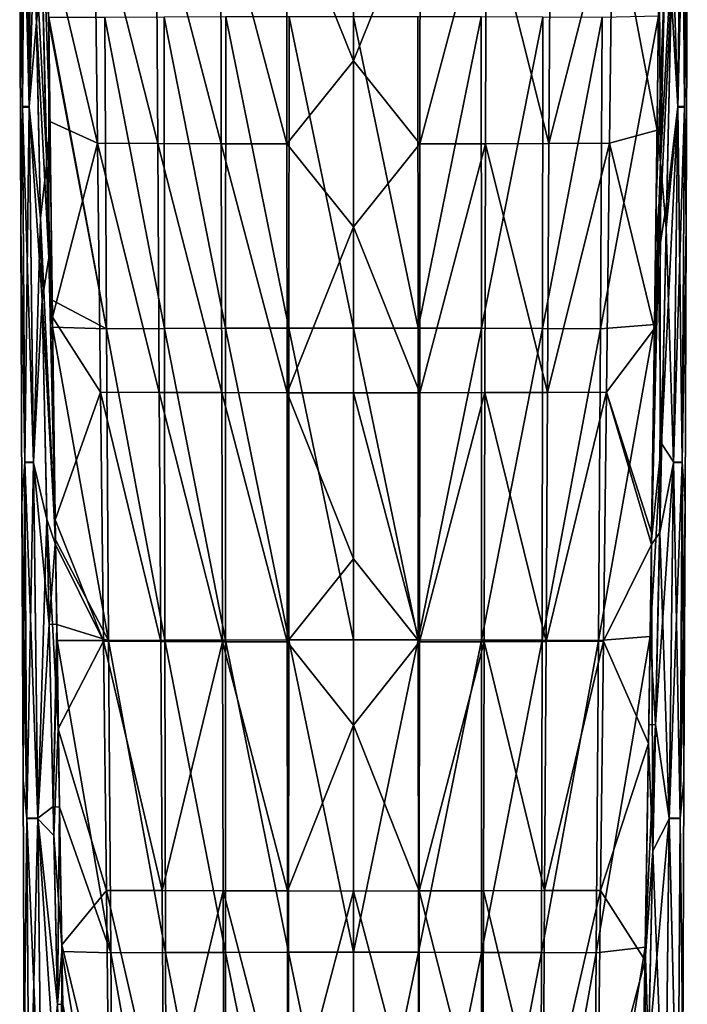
# Model space of a CAD drawing. Header units: millimetres. Extents: x -198 to 325, y 0 to 239.
# Tile 29 of 256: x -164 to -136, y 50 to 90. Entities that reach past the tile are written whole.
import ezdxf

# ---------------------------------------------------------------- set-up
doc = ezdxf.new("R2010")
doc.units = ezdxf.units.MM
doc.header["$LTSCALE"] = 65.185185
for name, color, linetype in [('2095', 7, 'CONTINUOUS'), ('2096', 7, 'CONTINUOUS'), ('2097', 7, 'CONTINUOUS'), ('2098', 7, 'CONTINUOUS'), ('2099', 7, 'CONTINUOUS'), ('2100', 7, 'CONTINUOUS'), ('2101', 7, 'CONTINUOUS'), ('2139', 7, 'CONTINUOUS'), ('2151', 7, 'CONTINUOUS'), ('2152', 7, 'CONTINUOUS'), ('2153', 7, 'CONTINUOUS')]:
    doc.layers.add(name, color=color, linetype=linetype)

msp = doc.modelspace()

# ---------------------------------------------------------------- linework, layer by layer
at = {"layer": '2095', "linetype": 'CONTINUOUS'}
for points in [[(-160.736, 95.487, -11.137), (-160.612, 85.185, -11.183), (-162.672, 93.936, -10.251), (-160.736, 95.487, -11.137)], [(-160.612, 85.185, -11.183), (-160.736, 95.487, -11.137), (-158.107, 85.18, -12.288), (-160.612, 85.185, -11.183)], [(-158.107, 85.18, -12.288), (-160.736, 95.487, -11.137), (-158.169, 95.483, -12.055), (-158.107, 85.18, -12.288)], [(-158.107, 85.18, -12.288), (-158.169, 95.483, -12.055), (-155.477, 85.17, -13.12), (-158.107, 85.18, -12.288)], [(-155.477, 85.17, -13.12), (-158.169, 95.483, -12.055), (-155.503, 95.473, -12.748), (-155.477, 85.17, -13.12)], [(-155.477, 85.17, -13.12), (-155.503, 95.473, -12.748), (-152.759, 85.164, -13.642), (-155.477, 85.17, -13.12)], [(-152.759, 85.164, -13.642), (-155.503, 95.473, -12.748), (-152.767, 95.468, -13.183), (-152.759, 85.164, -13.642)], [(-150, 88.601, -13.674), (-152.767, 95.468, -13.183), (-150, 95.471, -13.333), (-150, 88.601, -13.674)], [(-152.759, 85.164, -13.642), (-152.767, 95.468, -13.183), (-150, 88.601, -13.674), (-152.759, 85.164, -13.642)], [(-162.672, 93.936, -10.251), (-160.612, 85.185, -11.183), (-162.579, 86.082, -10.115), (-162.672, 93.936, -10.251)], [(-150, 81.727, -13.956), (-152.759, 85.164, -13.642), (-150, 88.601, -13.674), (-150, 81.727, -13.956)], [(-162.579, 86.082, -10.115), (-160.612, 85.185, -11.183), (-162.474, 77.981, -9.936), (-162.579, 86.082, -10.115)], [(-160.612, 85.185, -11.183), (-160.488, 74.876, -11.153), (-162.474, 77.981, -9.936), (-160.612, 85.185, -11.183)], [(-160.488, 74.876, -11.153), (-160.612, 85.185, -11.183), (-158.045, 74.87, -12.42), (-160.488, 74.876, -11.153)], [(-158.045, 74.87, -12.42), (-160.612, 85.185, -11.183), (-158.107, 85.18, -12.288), (-158.045, 74.87, -12.42)], [(-158.045, 74.87, -12.42), (-158.107, 85.18, -12.288), (-155.451, 74.86, -13.375), (-158.045, 74.87, -12.42)], [(-155.451, 74.86, -13.375), (-158.107, 85.18, -12.288), (-155.477, 85.17, -13.12), (-155.451, 74.86, -13.375)], [(-155.451, 74.86, -13.375), (-155.477, 85.17, -13.12), (-152.751, 74.855, -13.972), (-155.451, 74.86, -13.375)], [(-152.751, 74.855, -13.972), (-155.477, 85.17, -13.12), (-152.759, 85.164, -13.642), (-152.751, 74.855, -13.972)], [(-152.751, 74.855, -13.972), (-152.759, 85.164, -13.642), (-150, 81.727, -13.956), (-152.751, 74.855, -13.972)], [(-150, 74.85, -14.179), (-152.751, 74.855, -13.972), (-150, 81.727, -13.956), (-150, 74.85, -14.179)], [(-162.474, 77.981, -9.936), (-160.488, 74.876, -11.153), (-162.358, 69.598, -9.711), (-162.474, 77.981, -9.936)], [(-160.488, 74.876, -11.153), (-160.364, 64.561, -11.046), (-162.358, 69.598, -9.711), (-160.488, 74.876, -11.153)], [(-160.364, 64.561, -11.046), (-160.488, 74.876, -11.153), (-157.983, 64.555, -12.454), (-160.364, 64.561, -11.046)], [(-157.983, 64.555, -12.454), (-160.488, 74.876, -11.153), (-158.045, 74.87, -12.42), (-157.983, 64.555, -12.454)], [(-157.983, 64.555, -12.454), (-158.045, 74.87, -12.42), (-155.425, 64.546, -13.513), (-157.983, 64.555, -12.454)], [(-155.425, 64.546, -13.513), (-158.045, 74.87, -12.42), (-155.451, 74.86, -13.375), (-155.425, 64.546, -13.513)], [(-155.425, 64.546, -13.513), (-155.451, 74.86, -13.375), (-152.742, 64.541, -14.174), (-155.425, 64.546, -13.513)], [(-152.742, 64.541, -14.174), (-155.451, 74.86, -13.375), (-152.751, 74.855, -13.972), (-152.742, 64.541, -14.174)], [(-152.742, 64.541, -14.174), (-152.751, 74.855, -13.972), (-150, 67.972, -14.342), (-152.742, 64.541, -14.174)], [(-150, 67.972, -14.342), (-152.751, 74.855, -13.972), (-150, 74.85, -14.179), (-150, 67.972, -14.342)], [(-162.358, 69.598, -9.711), (-160.364, 64.561, -11.046), (-162.343, 68.567, -9.681), (-162.358, 69.598, -9.711)], [(-162.343, 68.567, -9.681), (-160.364, 64.561, -11.046), (-162.229, 60.933, -9.44), (-162.343, 68.567, -9.681)], [(-150, 61.093, -14.447), (-152.742, 64.541, -14.174), (-150, 67.972, -14.342), (-150, 61.093, -14.447)], [(-160.364, 64.561, -11.046), (-160.24, 54.242, -10.863), (-162.229, 60.933, -9.44), (-160.364, 64.561, -11.046)], [(-160.24, 54.242, -10.863), (-160.364, 64.561, -11.046), (-157.922, 54.237, -12.388), (-160.24, 54.242, -10.863)], [(-157.922, 54.237, -12.388), (-160.364, 64.561, -11.046), (-157.983, 64.555, -12.454), (-157.922, 54.237, -12.388)], [(-157.922, 54.237, -12.388), (-157.983, 64.555, -12.454), (-155.425, 64.546, -13.513), (-157.922, 54.237, -12.388)], [(-155.399, 54.229, -13.533), (-157.922, 54.237, -12.388), (-155.425, 64.546, -13.513), (-155.399, 54.229, -13.533)], [(-155.399, 54.229, -13.533), (-155.425, 64.546, -13.513), (-152.734, 54.225, -14.247), (-155.399, 54.229, -13.533)], [(-152.734, 54.225, -14.247), (-155.425, 64.546, -13.513), (-152.742, 64.541, -14.174), (-152.734, 54.225, -14.247)], [(-152.734, 54.225, -14.247), (-152.742, 64.541, -14.174), (-150, 61.093, -14.447), (-152.734, 54.225, -14.247)], [(-162.229, 60.933, -9.44), (-160.24, 54.242, -10.863), (-162.087, 51.988, -9.12), (-162.229, 60.933, -9.44)], [(-150, 54.214, -14.492), (-152.734, 54.225, -14.247), (-150, 61.093, -14.447), (-150, 54.214, -14.492)], [(-160.24, 54.242, -10.863), (-160.116, 43.923, -10.604), (-162.087, 51.988, -9.12), (-160.24, 54.242, -10.863)], [(-160.116, 43.923, -10.604), (-160.24, 54.242, -10.863), (-157.86, 43.919, -12.223), (-160.116, 43.923, -10.604)], [(-157.86, 43.919, -12.223), (-160.24, 54.242, -10.863), (-157.922, 54.237, -12.388), (-157.86, 43.919, -12.223)], [(-157.86, 43.919, -12.223), (-157.922, 54.237, -12.388), (-155.399, 54.229, -13.533), (-157.86, 43.919, -12.223)], [(-155.373, 43.913, -13.436), (-157.86, 43.919, -12.223), (-155.399, 54.229, -13.533), (-155.373, 43.913, -13.436)], [(-155.373, 43.913, -13.436), (-155.399, 54.229, -13.533), (-152.725, 43.909, -14.19), (-155.373, 43.913, -13.436)], [(-152.725, 43.909, -14.19), (-155.399, 54.229, -13.533), (-152.734, 54.225, -14.247), (-152.725, 43.909, -14.19)], [(-152.725, 43.909, -14.19), (-152.734, 54.225, -14.247), (-150, 54.214, -14.492), (-152.725, 43.909, -14.19)], [(-150, 43.896, -14.449), (-152.725, 43.909, -14.19), (-150, 54.214, -14.492), (-150, 43.896, -14.449)], [(-162.087, 51.988, -9.12), (-160.116, 43.923, -10.604), (-161.936, 42.721, -8.743), (-162.087, 51.988, -9.12)]]:
    msp.add_3dface(points, dxfattribs=at)
at = {"layer": '2096', "linetype": 'CONTINUOUS'}
for points in [[(-163.798, 101.387, -4.224), (-163.709, 86.686, -3.893), (-163.83, 93.193, -0.973), (-163.798, 101.387, -4.224)], [(-163.709, 86.686, -3.893), (-163.798, 101.387, -4.224), (-163.432, 86.675, -6.94), (-163.709, 86.686, -3.893)], [(-163.432, 86.675, -6.94), (-163.798, 101.387, -4.224), (-163.606, 101.379, -7.207), (-163.432, 86.675, -6.94)], [(-163.432, 86.675, -6.94), (-163.606, 101.379, -7.207), (-163.215, 93.949, -9.502), (-163.432, 86.675, -6.94)], [(-162.967, 82.08, -9.381), (-163.432, 86.675, -6.94), (-163.215, 93.949, -9.502), (-162.967, 82.08, -9.381)], [(-163.83, 93.193, -0.973), (-163.709, 86.686, -3.893), (-163.783, 81.74, -0.685), (-163.83, 93.193, -0.973)], [(-163.709, 86.686, -3.893), (-163.62, 71.962, -3.581), (-163.783, 81.74, -0.685), (-163.709, 86.686, -3.893)], [(-163.62, 71.962, -3.581), (-163.709, 86.686, -3.893), (-163.258, 71.949, -6.63), (-163.62, 71.962, -3.581)], [(-163.258, 71.949, -6.63), (-163.709, 86.686, -3.893), (-163.432, 86.675, -6.94), (-163.258, 71.949, -6.63)], [(-163.258, 71.949, -6.63), (-163.432, 86.675, -6.94), (-162.967, 82.08, -9.381), (-163.258, 71.949, -6.63)], [(-162.702, 69.614, -9.17), (-163.258, 71.949, -6.63), (-162.967, 82.08, -9.381), (-162.702, 69.614, -9.17)], [(-163.783, 81.74, -0.685), (-163.62, 71.962, -3.581), (-163.736, 70.28, -0.446), (-163.783, 81.74, -0.685)], [(-163.62, 71.962, -3.581), (-163.531, 57.222, -3.288), (-163.736, 70.28, -0.446), (-163.62, 71.962, -3.581)], [(-163.531, 57.222, -3.288), (-163.62, 71.962, -3.581), (-163.084, 57.21, -6.277), (-163.531, 57.222, -3.288)], [(-163.084, 57.21, -6.277), (-163.62, 71.962, -3.581), (-163.258, 71.949, -6.63), (-163.084, 57.21, -6.277)], [(-163.084, 57.21, -6.277), (-163.258, 71.949, -6.63), (-162.702, 69.614, -9.17), (-163.084, 57.21, -6.277)], [(-163.736, 70.28, -0.446), (-163.531, 57.222, -3.288), (-163.689, 58.817, -0.256), (-163.736, 70.28, -0.446)], [(-162.419, 56.514, -8.861), (-163.084, 57.21, -6.277), (-162.702, 69.614, -9.17), (-162.419, 56.514, -8.861)], [(-163.689, 58.817, -0.256), (-163.531, 57.222, -3.288), (-163.642, 47.353, -0.117), (-163.689, 58.817, -0.256)], [(-163.531, 57.222, -3.288), (-163.442, 42.476, -3.014), (-163.642, 47.353, -0.117), (-163.531, 57.222, -3.288)], [(-163.442, 42.476, -3.014), (-163.531, 57.222, -3.288), (-162.91, 42.465, -5.883), (-163.442, 42.476, -3.014)], [(-162.91, 42.465, -5.883), (-163.531, 57.222, -3.288), (-163.084, 57.21, -6.277), (-162.91, 42.465, -5.883)], [(-162.91, 42.465, -5.883), (-163.084, 57.21, -6.277), (-162.114, 42.735, -8.445), (-162.91, 42.465, -5.883)], [(-162.114, 42.735, -8.445), (-163.084, 57.21, -6.277), (-162.419, 56.514, -8.861), (-162.114, 42.735, -8.445)]]:
    msp.add_3dface(points, dxfattribs=at)
at = {"layer": '2097', "linetype": 'CONTINUOUS'}
for points in [[(-163.83, 93.193, -0.973), (-163.709, 86.704, 2.289), (-163.798, 101.399, 1.806), (-163.83, 93.193, -0.973)], [(-163.709, 86.704, 2.289), (-163.606, 101.404, 4.789), (-163.798, 101.399, 1.806), (-163.709, 86.704, 2.289)], [(-163.431, 86.711, 5.336), (-163.606, 101.404, 4.789), (-163.709, 86.704, 2.289), (-163.431, 86.711, 5.336)], [(-163.606, 101.404, 4.789), (-163.431, 86.711, 5.336), (-163.339, 100.097, 7.191), (-163.606, 101.404, 4.789)], [(-163.339, 100.097, 7.191), (-163.431, 86.711, 5.336), (-163.135, 90.205, 7.687), (-163.339, 100.097, 7.191)], [(-163.83, 93.193, -0.973), (-163.783, 81.74, -0.685), (-163.709, 86.704, 2.289), (-163.83, 93.193, -0.973)], [(-163.135, 90.205, 7.687), (-163.431, 86.711, 5.336), (-162.894, 78.693, 8.1), (-163.135, 90.205, 7.687)], [(-163.783, 81.74, -0.685), (-163.62, 71.981, 2.629), (-163.709, 86.704, 2.289), (-163.783, 81.74, -0.685)], [(-163.62, 71.981, 2.629), (-163.431, 86.711, 5.336), (-163.709, 86.704, 2.289), (-163.62, 71.981, 2.629)], [(-163.257, 71.987, 5.677), (-163.431, 86.711, 5.336), (-163.62, 71.981, 2.629), (-163.257, 71.987, 5.677)], [(-163.431, 86.711, 5.336), (-163.257, 71.987, 5.677), (-162.894, 78.693, 8.1), (-163.431, 86.711, 5.336)], [(-163.783, 81.74, -0.685), (-163.736, 70.28, -0.446), (-163.62, 71.981, 2.629), (-163.783, 81.74, -0.685)], [(-162.894, 78.693, 8.1), (-163.257, 71.987, 5.677), (-162.607, 65.264, 8.364), (-162.894, 78.693, 8.1)], [(-163.736, 70.28, -0.446), (-163.689, 58.817, -0.256), (-163.62, 71.981, 2.629), (-163.736, 70.28, -0.446)], [(-163.689, 58.817, -0.256), (-163.53, 57.238, 2.823), (-163.62, 71.981, 2.629), (-163.689, 58.817, -0.256)], [(-163.53, 57.238, 2.823), (-163.257, 71.987, 5.677), (-163.62, 71.981, 2.629), (-163.53, 57.238, 2.823)], [(-163.083, 57.242, 5.812), (-163.257, 71.987, 5.677), (-163.53, 57.238, 2.823), (-163.083, 57.242, 5.812)], [(-163.257, 71.987, 5.677), (-163.083, 57.242, 5.812), (-162.607, 65.264, 8.364), (-163.257, 71.987, 5.677)], [(-162.607, 65.264, 8.364), (-163.083, 57.242, 5.812), (-162.443, 57.715, 8.411), (-162.607, 65.264, 8.364)], [(-163.689, 58.817, -0.256), (-163.642, 47.353, -0.117), (-163.53, 57.238, 2.823), (-163.689, 58.817, -0.256)], [(-162.443, 57.715, 8.411), (-163.083, 57.242, 5.812), (-162.264, 49.537, 8.382), (-162.443, 57.715, 8.411)], [(-163.642, 47.353, -0.117), (-163.441, 42.487, 2.872), (-163.53, 57.238, 2.823), (-163.642, 47.353, -0.117)], [(-163.441, 42.487, 2.872), (-163.083, 57.242, 5.812), (-163.53, 57.238, 2.823), (-163.441, 42.487, 2.872)], [(-162.909, 42.487, 5.74), (-163.083, 57.242, 5.812), (-163.441, 42.487, 2.872), (-162.909, 42.487, 5.74)], [(-163.083, 57.242, 5.812), (-162.909, 42.487, 5.74), (-162.264, 49.537, 8.382), (-163.083, 57.242, 5.812)], [(-162.264, 49.537, 8.382), (-162.909, 42.487, 5.74), (-162.072, 40.874, 8.261), (-162.264, 49.537, 8.382)]]:
    msp.add_3dface(points, dxfattribs=at)
at = {"layer": '2098', "linetype": 'CONTINUOUS'}
for points in [[(-162.629, 90.392, 8.399), (-160.234, 77.503, 10.149), (-160.301, 90.394, 9.544), (-162.629, 90.392, 8.399)], [(-162.627, 90.217, 8.405), (-160.234, 77.503, 10.149), (-162.629, 90.392, 8.399), (-162.627, 90.217, 8.405)], [(-162.483, 78.691, 8.72), (-160.234, 77.503, 10.149), (-162.627, 90.217, 8.405), (-162.483, 78.691, 8.72)], [(-160.301, 90.394, 9.544), (-157.834, 77.516, 11.315), (-157.846, 90.406, 10.492), (-160.301, 90.394, 9.544)], [(-160.234, 77.503, 10.149), (-157.834, 77.516, 11.315), (-160.301, 90.394, 9.544), (-160.234, 77.503, 10.149)], [(-157.846, 90.406, 10.492), (-155.3, 77.525, 12.19), (-155.289, 90.416, 11.205), (-157.846, 90.406, 10.492)], [(-157.834, 77.516, 11.315), (-155.3, 77.525, 12.19), (-157.846, 90.406, 10.492), (-157.834, 77.516, 11.315)], [(-155.3, 77.525, 12.19), (-152.673, 77.531, 12.738), (-155.289, 90.416, 11.205), (-155.3, 77.525, 12.19)], [(-155.289, 90.416, 11.205), (-152.673, 77.531, 12.738), (-152.662, 90.422, 11.652), (-155.289, 90.416, 11.205)], [(-152.673, 77.531, 12.738), (-150, 77.533, 12.927), (-152.662, 90.422, 11.652), (-152.673, 77.531, 12.738)], [(-152.662, 90.422, 11.652), (-150, 77.533, 12.927), (-150, 90.424, 11.806), (-152.662, 90.422, 11.652)], [(-150, 77.533, 12.927), (-147.327, 77.531, 12.738), (-150, 90.424, 11.806), (-150, 77.533, 12.927)], [(-150, 90.424, 11.806), (-147.327, 77.531, 12.738), (-147.338, 90.422, 11.652), (-150, 90.424, 11.806)], [(-147.338, 90.422, 11.652), (-147.327, 77.531, 12.738), (-144.711, 90.416, 11.205), (-147.338, 90.422, 11.652)], [(-147.327, 77.531, 12.738), (-144.701, 77.525, 12.191), (-144.711, 90.416, 11.205), (-147.327, 77.531, 12.738)], [(-144.711, 90.416, 11.205), (-144.701, 77.525, 12.191), (-142.154, 90.406, 10.492), (-144.711, 90.416, 11.205)], [(-144.701, 77.525, 12.191), (-142.166, 77.516, 11.315), (-142.154, 90.406, 10.492), (-144.701, 77.525, 12.191)], [(-142.154, 90.406, 10.492), (-142.166, 77.516, 11.315), (-139.699, 90.394, 9.544), (-142.154, 90.406, 10.492)], [(-142.166, 77.516, 11.315), (-139.766, 77.503, 10.15), (-139.699, 90.394, 9.544), (-142.166, 77.516, 11.315)], [(-139.766, 77.503, 10.15), (-137.531, 77.676, 8.74), (-137.37, 90.445, 8.397), (-139.766, 77.503, 10.15)], [(-139.699, 90.394, 9.544), (-139.766, 77.503, 10.15), (-137.37, 90.445, 8.397), (-139.699, 90.394, 9.544)], [(-137.37, 90.445, 8.397), (-137.531, 77.676, 8.74), (-137.464, 82.77, 8.629), (-137.37, 90.445, 8.397)], [(-162.468, 77.57, 8.742), (-160.234, 77.503, 10.149), (-162.483, 78.691, 8.72), (-162.468, 77.57, 8.742)], [(-162.344, 68.769, 8.851), (-160.153, 64.591, 10.498), (-162.468, 77.57, 8.742), (-162.344, 68.769, 8.851)], [(-162.468, 77.57, 8.742), (-160.153, 64.591, 10.498), (-160.234, 77.503, 10.149), (-162.468, 77.57, 8.742)], [(-160.234, 77.503, 10.149), (-157.812, 64.602, 11.85), (-157.834, 77.516, 11.315), (-160.234, 77.503, 10.149)], [(-160.153, 64.591, 10.498), (-157.812, 64.602, 11.85), (-160.234, 77.503, 10.149), (-160.153, 64.591, 10.498)], [(-157.834, 77.516, 11.315), (-155.305, 64.61, 12.864), (-155.3, 77.525, 12.19), (-157.834, 77.516, 11.315)], [(-157.812, 64.602, 11.85), (-155.305, 64.61, 12.864), (-157.834, 77.516, 11.315), (-157.812, 64.602, 11.85)], [(-155.305, 64.61, 12.864), (-152.682, 64.616, 13.496), (-155.3, 77.525, 12.19), (-155.305, 64.61, 12.864)], [(-155.3, 77.525, 12.19), (-152.682, 64.616, 13.496), (-152.673, 77.531, 12.738), (-155.3, 77.525, 12.19)], [(-152.682, 64.616, 13.496), (-150, 64.618, 13.714), (-152.673, 77.531, 12.738), (-152.682, 64.616, 13.496)], [(-152.673, 77.531, 12.738), (-150, 64.618, 13.714), (-150, 77.533, 12.927), (-152.673, 77.531, 12.738)], [(-150, 64.618, 13.714), (-147.319, 64.616, 13.496), (-150, 77.533, 12.927), (-150, 64.618, 13.714)], [(-150, 77.533, 12.927), (-147.319, 64.616, 13.496), (-147.327, 77.531, 12.738), (-150, 77.533, 12.927)], [(-147.327, 77.531, 12.738), (-147.319, 64.616, 13.496), (-144.701, 77.525, 12.191), (-147.327, 77.531, 12.738)], [(-147.319, 64.616, 13.496), (-144.696, 64.61, 12.864), (-144.701, 77.525, 12.191), (-147.319, 64.616, 13.496)], [(-144.701, 77.525, 12.191), (-144.696, 64.61, 12.864), (-142.166, 77.516, 11.315), (-144.701, 77.525, 12.191)], [(-144.696, 64.61, 12.864), (-142.188, 64.602, 11.85), (-142.166, 77.516, 11.315), (-144.696, 64.61, 12.864)], [(-142.166, 77.516, 11.315), (-142.188, 64.602, 11.85), (-139.766, 77.503, 10.15), (-142.166, 77.516, 11.315)], [(-142.188, 64.602, 11.85), (-139.848, 64.591, 10.499), (-139.766, 77.503, 10.15), (-142.188, 64.602, 11.85)], [(-139.848, 64.591, 10.499), (-137.715, 64.761, 8.867), (-137.531, 77.676, 8.74), (-139.848, 64.591, 10.499)], [(-139.766, 77.503, 10.15), (-139.848, 64.591, 10.499), (-137.531, 77.676, 8.74), (-139.766, 77.503, 10.15)], [(-137.531, 77.676, 8.74), (-137.715, 64.761, 8.867), (-137.655, 68.779, 8.851), (-137.531, 77.676, 8.74)], [(-137.599, 72.742, 8.814), (-137.531, 77.676, 8.74), (-137.655, 68.779, 8.851), (-137.599, 72.742, 8.814)], [(-162.293, 65.252, 8.866), (-160.153, 64.591, 10.498), (-162.344, 68.769, 8.851), (-162.293, 65.252, 8.866)], [(-162.283, 64.601, 8.867), (-160.153, 64.591, 10.498), (-162.293, 65.252, 8.866), (-162.283, 64.601, 8.867)], [(-162.177, 57.699, 8.846), (-160.059, 51.665, 10.595), (-162.283, 64.601, 8.867), (-162.177, 57.699, 8.846)], [(-162.283, 64.601, 8.867), (-160.059, 51.665, 10.595), (-160.153, 64.591, 10.498), (-162.283, 64.601, 8.867)], [(-160.153, 64.591, 10.498), (-157.782, 51.674, 12.098), (-157.812, 64.602, 11.85), (-160.153, 64.591, 10.498)], [(-160.059, 51.665, 10.595), (-157.782, 51.674, 12.098), (-160.153, 64.591, 10.498), (-160.059, 51.665, 10.595)], [(-157.812, 64.602, 11.85), (-155.304, 51.68, 13.225), (-155.305, 64.61, 12.864), (-157.812, 64.602, 11.85)], [(-157.782, 51.674, 12.098), (-155.304, 51.68, 13.225), (-157.812, 64.602, 11.85), (-157.782, 51.674, 12.098)], [(-155.305, 64.61, 12.864), (-152.687, 51.685, 13.927), (-152.682, 64.616, 13.496), (-155.305, 64.61, 12.864)], [(-155.304, 51.68, 13.225), (-152.687, 51.685, 13.927), (-155.305, 64.61, 12.864), (-155.304, 51.68, 13.225)], [(-152.687, 51.685, 13.927), (-150, 51.686, 14.168), (-152.682, 64.616, 13.496), (-152.687, 51.685, 13.927)], [(-152.682, 64.616, 13.496), (-150, 51.686, 14.168), (-150, 64.618, 13.714), (-152.682, 64.616, 13.496)], [(-150, 64.618, 13.714), (-150, 51.686, 14.168), (-147.319, 64.616, 13.496), (-150, 64.618, 13.714)], [(-150, 51.686, 14.168), (-147.313, 51.685, 13.927), (-147.319, 64.616, 13.496), (-150, 51.686, 14.168)], [(-147.319, 64.616, 13.496), (-147.313, 51.685, 13.927), (-144.696, 64.61, 12.864), (-147.319, 64.616, 13.496)], [(-147.313, 51.685, 13.927), (-144.696, 51.68, 13.225), (-144.696, 64.61, 12.864), (-147.313, 51.685, 13.927)], [(-144.696, 64.61, 12.864), (-144.696, 51.68, 13.225), (-142.188, 64.602, 11.85), (-144.696, 64.61, 12.864)], [(-144.696, 51.68, 13.225), (-142.218, 51.674, 12.099), (-142.188, 64.602, 11.85), (-144.696, 51.68, 13.225)], [(-142.188, 64.602, 11.85), (-142.218, 51.674, 12.099), (-139.848, 64.591, 10.499), (-142.188, 64.602, 11.85)], [(-142.218, 51.674, 12.099), (-139.942, 51.665, 10.595), (-139.848, 64.591, 10.499), (-142.218, 51.674, 12.099)], [(-139.942, 51.665, 10.595), (-137.915, 51.888, 8.781), (-137.715, 64.761, 8.867), (-139.942, 51.665, 10.595)], [(-139.848, 64.591, 10.499), (-139.942, 51.665, 10.595), (-137.715, 64.761, 8.867), (-139.848, 64.591, 10.499)], [(-137.715, 64.761, 8.867), (-137.915, 51.888, 8.781), (-137.77, 61.098, 8.864), (-137.715, 64.761, 8.867)], [(-162.083, 51.716, 8.778), (-160.059, 51.665, 10.595), (-162.177, 57.699, 8.846), (-162.083, 51.716, 8.778)], [(-140.044, 38.733, 10.439), (-138.131, 38.765, 8.478), (-137.915, 51.888, 8.781), (-140.044, 38.733, 10.439)], [(-139.942, 51.665, 10.595), (-140.044, 38.733, 10.439), (-137.915, 51.888, 8.781), (-139.942, 51.665, 10.595)], [(-137.915, 51.888, 8.781), (-138.131, 38.765, 8.478), (-137.985, 47.522, 8.704), (-137.915, 51.888, 8.781)], [(-162.047, 49.519, 8.742), (-159.956, 38.733, 10.439), (-162.083, 51.716, 8.778), (-162.047, 49.519, 8.742)], [(-162.083, 51.716, 8.778), (-159.956, 38.733, 10.439), (-160.059, 51.665, 10.595), (-162.083, 51.716, 8.778)], [(-160.059, 51.665, 10.595), (-157.746, 38.739, 12.062), (-157.782, 51.674, 12.098), (-160.059, 51.665, 10.595)], [(-159.956, 38.733, 10.439), (-157.746, 38.739, 12.062), (-160.059, 51.665, 10.595), (-159.956, 38.733, 10.439)], [(-157.782, 51.674, 12.098), (-155.301, 38.743, 13.276), (-155.304, 51.68, 13.225), (-157.782, 51.674, 12.098)], [(-157.746, 38.739, 12.062), (-155.301, 38.743, 13.276), (-157.782, 51.674, 12.098), (-157.746, 38.739, 12.062)], [(-155.304, 51.68, 13.225), (-152.691, 38.746, 14.029), (-152.687, 51.685, 13.927), (-155.304, 51.68, 13.225)], [(-155.301, 38.743, 13.276), (-152.691, 38.746, 14.029), (-155.304, 51.68, 13.225), (-155.301, 38.743, 13.276)], [(-152.691, 38.746, 14.029), (-150, 38.747, 14.287), (-152.687, 51.685, 13.927), (-152.691, 38.746, 14.029)], [(-152.687, 51.685, 13.927), (-150, 38.747, 14.287), (-150, 51.686, 14.168), (-152.687, 51.685, 13.927)], [(-150, 51.686, 14.168), (-150, 38.747, 14.287), (-147.313, 51.685, 13.927), (-150, 51.686, 14.168)], [(-150, 38.747, 14.287), (-147.309, 38.746, 14.029), (-147.313, 51.685, 13.927), (-150, 38.747, 14.287)], [(-147.313, 51.685, 13.927), (-147.309, 38.746, 14.029), (-144.696, 51.68, 13.225), (-147.313, 51.685, 13.927)], [(-147.309, 38.746, 14.029), (-144.699, 38.743, 13.276), (-144.696, 51.68, 13.225), (-147.309, 38.746, 14.029)], [(-144.696, 51.68, 13.225), (-144.699, 38.743, 13.276), (-142.218, 51.674, 12.099), (-144.696, 51.68, 13.225)], [(-144.699, 38.743, 13.276), (-142.254, 38.739, 12.062), (-142.218, 51.674, 12.099), (-144.699, 38.743, 13.276)], [(-142.218, 51.674, 12.099), (-142.254, 38.739, 12.062), (-139.942, 51.665, 10.595), (-142.218, 51.674, 12.099)], [(-142.254, 38.739, 12.062), (-140.044, 38.733, 10.439), (-139.942, 51.665, 10.595), (-142.254, 38.739, 12.062)]]:
    msp.add_3dface(points, dxfattribs=at)
at = {"layer": '2099', "linetype": 'CONTINUOUS'}
for points in [[(-136.568, 86.711, 5.333), (-136.394, 101.404, 4.786), (-136.84, 91.414, 7.633), (-136.568, 86.711, 5.333)], [(-136.568, 86.711, 5.333), (-136.291, 86.704, 2.286), (-136.394, 101.404, 4.786), (-136.568, 86.711, 5.333)], [(-136.291, 86.704, 2.286), (-136.202, 101.399, 1.803), (-136.394, 101.404, 4.786), (-136.291, 86.704, 2.286)], [(-136.202, 101.399, 1.803), (-136.291, 86.704, 2.286), (-136.17, 93.193, -0.973), (-136.202, 101.399, 1.803)], [(-136.17, 93.193, -0.973), (-136.291, 86.704, 2.286), (-136.217, 81.74, -0.685), (-136.17, 93.193, -0.973)], [(-137.02, 82.771, 7.973), (-136.568, 86.711, 5.333), (-136.84, 91.414, 7.633), (-137.02, 82.771, 7.973)], [(-136.742, 71.987, 5.674), (-136.568, 86.711, 5.333), (-137.233, 72.752, 8.245), (-136.742, 71.987, 5.674)], [(-137.233, 72.752, 8.245), (-136.568, 86.711, 5.333), (-137.02, 82.771, 7.973), (-137.233, 72.752, 8.245)], [(-136.742, 71.987, 5.674), (-136.38, 71.981, 2.625), (-136.568, 86.711, 5.333), (-136.742, 71.987, 5.674)], [(-136.38, 71.981, 2.625), (-136.291, 86.704, 2.286), (-136.568, 86.711, 5.333), (-136.38, 71.981, 2.625)], [(-136.291, 86.704, 2.286), (-136.38, 71.981, 2.625), (-136.217, 81.74, -0.685), (-136.291, 86.704, 2.286)], [(-136.217, 81.74, -0.685), (-136.38, 71.981, 2.625), (-136.264, 70.28, -0.446), (-136.217, 81.74, -0.685)], [(-137.483, 61.115, 8.399), (-136.742, 71.987, 5.674), (-137.233, 72.752, 8.245), (-137.483, 61.115, 8.399)], [(-136.916, 57.242, 5.809), (-136.742, 71.987, 5.674), (-137.483, 61.115, 8.399), (-136.916, 57.242, 5.809)], [(-136.916, 57.242, 5.809), (-136.469, 57.238, 2.82), (-136.742, 71.987, 5.674), (-136.916, 57.242, 5.809)], [(-136.469, 57.238, 2.82), (-136.38, 71.981, 2.625), (-136.742, 71.987, 5.674), (-136.469, 57.238, 2.82)], [(-136.38, 71.981, 2.625), (-136.469, 57.238, 2.82), (-136.264, 70.28, -0.446), (-136.38, 71.981, 2.625)], [(-136.264, 70.28, -0.446), (-136.469, 57.238, 2.82), (-136.311, 58.817, -0.256), (-136.264, 70.28, -0.446)], [(-137.78, 47.542, 8.363), (-136.916, 57.242, 5.809), (-137.483, 61.115, 8.399), (-137.78, 47.542, 8.363)], [(-136.311, 58.817, -0.256), (-136.469, 57.238, 2.82), (-136.358, 47.353, -0.117), (-136.311, 58.817, -0.256)], [(-137.09, 42.487, 5.738), (-136.916, 57.242, 5.809), (-137.78, 47.542, 8.363), (-137.09, 42.487, 5.738)], [(-137.09, 42.487, 5.738), (-136.558, 42.487, 2.869), (-136.916, 57.242, 5.809), (-137.09, 42.487, 5.738)], [(-136.558, 42.487, 2.869), (-136.469, 57.238, 2.82), (-136.916, 57.242, 5.809), (-136.558, 42.487, 2.869)], [(-136.469, 57.238, 2.82), (-136.558, 42.487, 2.869), (-136.358, 47.353, -0.117), (-136.469, 57.238, 2.82)]]:
    msp.add_3dface(points, dxfattribs=at)
at = {"layer": '2100', "linetype": 'CONTINUOUS'}
for points in [[(-136.394, 101.379, -7.21), (-136.568, 86.675, -6.943), (-136.79, 93.704, -9.501), (-136.394, 101.379, -7.21)], [(-136.568, 86.675, -6.943), (-136.394, 101.379, -7.21), (-136.202, 101.387, -4.227), (-136.568, 86.675, -6.943)], [(-136.291, 86.686, -3.896), (-136.568, 86.675, -6.943), (-136.202, 101.387, -4.227), (-136.291, 86.686, -3.896)], [(-136.17, 93.193, -0.973), (-136.291, 86.686, -3.896), (-136.202, 101.387, -4.227), (-136.17, 93.193, -0.973)], [(-136.79, 93.704, -9.501), (-136.568, 86.675, -6.943), (-137.042, 81.672, -9.375), (-136.79, 93.704, -9.501)], [(-136.17, 93.193, -0.973), (-136.217, 81.74, -0.685), (-136.291, 86.686, -3.896), (-136.17, 93.193, -0.973)], [(-136.568, 86.675, -6.943), (-136.742, 71.949, -6.633), (-137.042, 81.672, -9.375), (-136.568, 86.675, -6.943)], [(-136.742, 71.949, -6.633), (-136.568, 86.675, -6.943), (-136.291, 86.686, -3.896), (-136.742, 71.949, -6.633)], [(-136.38, 71.962, -3.584), (-136.742, 71.949, -6.633), (-136.291, 86.686, -3.896), (-136.38, 71.962, -3.584)], [(-136.217, 81.74, -0.685), (-136.38, 71.962, -3.584), (-136.291, 86.686, -3.896), (-136.217, 81.74, -0.685)], [(-137.042, 81.672, -9.375), (-136.742, 71.949, -6.633), (-137.31, 69.066, -9.159), (-137.042, 81.672, -9.375)], [(-136.217, 81.74, -0.685), (-136.264, 70.28, -0.446), (-136.38, 71.962, -3.584), (-136.217, 81.74, -0.685)], [(-136.742, 71.949, -6.633), (-136.917, 57.21, -6.28), (-137.31, 69.066, -9.159), (-136.742, 71.949, -6.633)], [(-136.917, 57.21, -6.28), (-136.742, 71.949, -6.633), (-136.38, 71.962, -3.584), (-136.917, 57.21, -6.28)], [(-136.47, 57.222, -3.291), (-136.917, 57.21, -6.28), (-136.38, 71.962, -3.584), (-136.47, 57.222, -3.291)], [(-136.311, 58.817, -0.256), (-136.47, 57.222, -3.291), (-136.38, 71.962, -3.584), (-136.311, 58.817, -0.256)], [(-136.264, 70.28, -0.446), (-136.311, 58.817, -0.256), (-136.38, 71.962, -3.584), (-136.264, 70.28, -0.446)], [(-137.31, 69.066, -9.159), (-136.917, 57.21, -6.28), (-137.595, 55.881, -8.844), (-137.31, 69.066, -9.159)], [(-136.311, 58.817, -0.256), (-136.358, 47.353, -0.117), (-136.47, 57.222, -3.291), (-136.311, 58.817, -0.256)], [(-136.917, 57.21, -6.28), (-137.091, 42.465, -5.886), (-137.595, 55.881, -8.844), (-136.917, 57.21, -6.28)], [(-137.091, 42.465, -5.886), (-136.917, 57.21, -6.28), (-136.559, 42.476, -3.017), (-137.091, 42.465, -5.886)], [(-136.559, 42.476, -3.017), (-136.917, 57.21, -6.28), (-136.47, 57.222, -3.291), (-136.559, 42.476, -3.017)], [(-136.358, 47.353, -0.117), (-136.559, 42.476, -3.017), (-136.47, 57.222, -3.291), (-136.358, 47.353, -0.117)], [(-137.595, 55.881, -8.844), (-137.091, 42.465, -5.886), (-137.899, 42.131, -8.425), (-137.595, 55.881, -8.844)]]:
    msp.add_3dface(points, dxfattribs=at)
at = {"layer": '2101', "linetype": 'CONTINUOUS'}
for points in [[(-150, 88.601, -13.674), (-150, 95.471, -13.333), (-147.241, 95.468, -13.184), (-150, 88.601, -13.674)], [(-147.249, 85.164, -13.643), (-150, 88.601, -13.674), (-147.241, 95.468, -13.184), (-147.249, 85.164, -13.643)], [(-147.249, 85.164, -13.643), (-147.241, 95.468, -13.184), (-144.505, 95.473, -12.75), (-147.249, 85.164, -13.643)], [(-144.531, 85.17, -13.122), (-147.249, 85.164, -13.643), (-144.505, 95.473, -12.75), (-144.531, 85.17, -13.122)], [(-144.531, 85.17, -13.122), (-144.505, 95.473, -12.75), (-141.901, 85.18, -12.29), (-144.531, 85.17, -13.122)], [(-141.901, 85.18, -12.29), (-144.505, 95.473, -12.75), (-141.839, 95.483, -12.058), (-141.901, 85.18, -12.29)], [(-141.901, 85.18, -12.29), (-141.839, 95.483, -12.058), (-139.272, 95.486, -11.141), (-141.901, 85.18, -12.29)], [(-139.396, 85.184, -11.187), (-141.901, 85.18, -12.29), (-139.272, 95.486, -11.141), (-139.396, 85.184, -11.187)], [(-139.396, 85.184, -11.187), (-139.272, 95.486, -11.141), (-137.425, 85.73, -10.108), (-139.396, 85.184, -11.187)], [(-137.425, 85.73, -10.108), (-139.272, 95.486, -11.141), (-137.331, 93.691, -10.247), (-137.425, 85.73, -10.108)], [(-150, 81.727, -13.956), (-150, 88.601, -13.674), (-147.249, 85.164, -13.643), (-150, 81.727, -13.956)], [(-137.532, 77.518, -9.925), (-139.396, 85.184, -11.187), (-137.425, 85.73, -10.108), (-137.532, 77.518, -9.925)], [(-147.258, 74.855, -13.974), (-150, 81.727, -13.956), (-147.249, 85.164, -13.643), (-147.258, 74.855, -13.974)], [(-147.258, 74.855, -13.974), (-147.249, 85.164, -13.643), (-144.531, 85.17, -13.122), (-147.258, 74.855, -13.974)], [(-144.557, 74.86, -13.378), (-147.258, 74.855, -13.974), (-144.531, 85.17, -13.122), (-144.557, 74.86, -13.378)], [(-144.557, 74.86, -13.378), (-144.531, 85.17, -13.122), (-141.962, 74.87, -12.424), (-144.557, 74.86, -13.378)], [(-141.962, 74.87, -12.424), (-144.531, 85.17, -13.122), (-141.901, 85.18, -12.29), (-141.962, 74.87, -12.424)], [(-141.962, 74.87, -12.424), (-141.901, 85.18, -12.29), (-139.396, 85.184, -11.187), (-141.962, 74.87, -12.424)], [(-139.519, 74.875, -11.157), (-141.962, 74.87, -12.424), (-139.396, 85.184, -11.187), (-139.519, 74.875, -11.157)], [(-139.519, 74.875, -11.157), (-139.396, 85.184, -11.187), (-137.532, 77.518, -9.925), (-139.519, 74.875, -11.157)], [(-150, 74.85, -14.179), (-150, 81.727, -13.956), (-147.258, 74.855, -13.974), (-150, 74.85, -14.179)], [(-137.65, 69.049, -9.695), (-139.519, 74.875, -11.157), (-137.532, 77.518, -9.925), (-137.65, 69.049, -9.695)], [(-147.266, 64.541, -14.175), (-150, 74.85, -14.179), (-147.258, 74.855, -13.974), (-147.266, 64.541, -14.175)], [(-150, 67.972, -14.342), (-150, 74.85, -14.179), (-147.266, 64.541, -14.175), (-150, 67.972, -14.342)], [(-147.266, 64.541, -14.175), (-147.258, 74.855, -13.974), (-144.557, 74.86, -13.378), (-147.266, 64.541, -14.175)], [(-144.583, 64.546, -13.515), (-147.266, 64.541, -14.175), (-144.557, 74.86, -13.378), (-144.583, 64.546, -13.515)], [(-144.583, 64.546, -13.515), (-144.557, 74.86, -13.378), (-142.024, 64.555, -12.458), (-144.583, 64.546, -13.515)], [(-142.024, 64.555, -12.458), (-144.557, 74.86, -13.378), (-141.962, 74.87, -12.424), (-142.024, 64.555, -12.458)], [(-142.024, 64.555, -12.458), (-141.962, 74.87, -12.424), (-139.519, 74.875, -11.157), (-142.024, 64.555, -12.458)], [(-139.643, 64.56, -11.051), (-142.024, 64.555, -12.458), (-139.519, 74.875, -11.157), (-139.643, 64.56, -11.051)], [(-139.643, 64.56, -11.051), (-139.519, 74.875, -11.157), (-137.657, 68.567, -9.681), (-139.643, 64.56, -11.051)], [(-137.657, 68.567, -9.681), (-139.519, 74.875, -11.157), (-137.65, 69.049, -9.695), (-137.657, 68.567, -9.681)], [(-137.781, 60.324, -9.42), (-139.643, 64.56, -11.051), (-137.657, 68.567, -9.681), (-137.781, 60.324, -9.42)], [(-150, 61.093, -14.447), (-150, 67.972, -14.342), (-147.266, 64.541, -14.175), (-150, 61.093, -14.447)], [(-147.274, 54.225, -14.248), (-150, 61.093, -14.447), (-147.266, 64.541, -14.175), (-147.274, 54.225, -14.248)], [(-147.274, 54.225, -14.248), (-147.266, 64.541, -14.175), (-144.583, 64.546, -13.515), (-147.274, 54.225, -14.248)], [(-144.609, 54.229, -13.536), (-147.274, 54.225, -14.248), (-144.583, 64.546, -13.515), (-144.609, 54.229, -13.536)], [(-144.609, 54.229, -13.536), (-144.583, 64.546, -13.515), (-142.086, 54.237, -12.392), (-144.609, 54.229, -13.536)], [(-142.086, 54.237, -12.392), (-144.583, 64.546, -13.515), (-142.024, 64.555, -12.458), (-142.086, 54.237, -12.392)], [(-142.086, 54.237, -12.392), (-142.024, 64.555, -12.458), (-139.643, 64.56, -11.051), (-142.086, 54.237, -12.392)], [(-139.766, 54.242, -10.868), (-142.086, 54.237, -12.392), (-139.643, 64.56, -11.051), (-139.766, 54.242, -10.868)], [(-139.766, 54.242, -10.868), (-139.643, 64.56, -11.051), (-137.781, 60.324, -9.42), (-139.766, 54.242, -10.868)], [(-150, 54.214, -14.492), (-150, 61.093, -14.447), (-147.274, 54.225, -14.248), (-150, 54.214, -14.492)], [(-137.923, 51.344, -9.095), (-139.766, 54.242, -10.868), (-137.781, 60.324, -9.42), (-137.923, 51.344, -9.095)], [(-142.147, 43.919, -12.227), (-144.609, 54.229, -13.536), (-142.086, 54.237, -12.392), (-142.147, 43.919, -12.227)], [(-142.147, 43.919, -12.227), (-142.086, 54.237, -12.392), (-139.766, 54.242, -10.868), (-142.147, 43.919, -12.227)], [(-139.89, 43.922, -10.609), (-142.147, 43.919, -12.227), (-139.766, 54.242, -10.868), (-139.89, 43.922, -10.609)], [(-139.89, 43.922, -10.609), (-139.766, 54.242, -10.868), (-137.923, 51.344, -9.095), (-139.89, 43.922, -10.609)], [(-147.283, 43.909, -14.192), (-150, 54.214, -14.492), (-147.274, 54.225, -14.248), (-147.283, 43.909, -14.192)], [(-150, 43.896, -14.449), (-150, 54.214, -14.492), (-147.283, 43.909, -14.192), (-150, 43.896, -14.449)], [(-147.283, 43.909, -14.192), (-147.274, 54.225, -14.248), (-144.635, 43.913, -13.439), (-147.283, 43.909, -14.192)], [(-144.635, 43.913, -13.439), (-147.274, 54.225, -14.248), (-144.609, 54.229, -13.536), (-144.635, 43.913, -13.439)], [(-144.635, 43.913, -13.439), (-144.609, 54.229, -13.536), (-142.147, 43.919, -12.227), (-144.635, 43.913, -13.439)], [(-138.074, 42.118, -8.717), (-139.89, 43.922, -10.609), (-137.923, 51.344, -9.095), (-138.074, 42.118, -8.717)]]:
    msp.add_3dface(points, dxfattribs=at)
at = {"layer": '2139', "linetype": 'CONTINUOUS'}
for points in [[(-137.37, 90.445, 8.397), (-137.464, 82.77, 8.629), (-137.108, 92.333, 8.153), (-137.37, 90.445, 8.397)], [(-137.464, 82.77, 8.629), (-137.381, 80.459, 8.595), (-137.108, 92.333, 8.153), (-137.464, 82.77, 8.629)], [(-137.381, 80.459, 8.595), (-136.84, 91.414, 7.633), (-137.108, 92.333, 8.153), (-137.381, 80.459, 8.595)], [(-137.02, 82.771, 7.973), (-136.84, 91.414, 7.633), (-137.381, 80.459, 8.595), (-137.02, 82.771, 7.973)], [(-137.464, 82.77, 8.629), (-137.531, 77.676, 8.74), (-137.381, 80.459, 8.595), (-137.464, 82.77, 8.629)], [(-137.233, 72.752, 8.245), (-137.02, 82.771, 7.973), (-137.381, 80.459, 8.595), (-137.233, 72.752, 8.245)], [(-137.599, 72.742, 8.814), (-137.655, 68.779, 8.851), (-137.381, 80.459, 8.595), (-137.599, 72.742, 8.814)], [(-137.655, 68.779, 8.851), (-137.233, 72.752, 8.245), (-137.381, 80.459, 8.595), (-137.655, 68.779, 8.851)], [(-137.531, 77.676, 8.74), (-137.599, 72.742, 8.814), (-137.381, 80.459, 8.595), (-137.531, 77.676, 8.74)], [(-137.655, 68.779, 8.851), (-137.715, 64.761, 8.867), (-137.233, 72.752, 8.245), (-137.655, 68.779, 8.851)], [(-137.715, 64.761, 8.867), (-137.483, 61.115, 8.399), (-137.233, 72.752, 8.245), (-137.715, 64.761, 8.867)], [(-137.715, 64.761, 8.867), (-137.77, 61.098, 8.864), (-137.483, 61.115, 8.399), (-137.715, 64.761, 8.867)], [(-137.77, 61.098, 8.864), (-137.915, 51.888, 8.781), (-137.483, 61.115, 8.399), (-137.77, 61.098, 8.864)], [(-137.915, 51.888, 8.781), (-137.78, 47.542, 8.363), (-137.483, 61.115, 8.399), (-137.915, 51.888, 8.781)], [(-137.915, 51.888, 8.781), (-137.985, 47.522, 8.704), (-137.78, 47.542, 8.363), (-137.915, 51.888, 8.781)]]:
    msp.add_3dface(points, dxfattribs=at)
at = {"layer": '2151', "linetype": 'CONTINUOUS'}
for points in [[(-163.339, 100.097, 7.191), (-163.135, 90.205, 7.687), (-162.892, 92.326, 8.153), (-163.339, 100.097, 7.191)], [(-162.892, 92.326, 8.153), (-163.135, 90.205, 7.687), (-162.619, 80.448, 8.596), (-162.892, 92.326, 8.153)], [(-162.629, 90.392, 8.399), (-162.892, 92.326, 8.153), (-162.619, 80.448, 8.596), (-162.629, 90.392, 8.399)], [(-163.135, 90.205, 7.687), (-162.894, 78.693, 8.1), (-162.619, 80.448, 8.596), (-163.135, 90.205, 7.687)], [(-162.627, 90.217, 8.405), (-162.629, 90.392, 8.399), (-162.619, 80.448, 8.596), (-162.627, 90.217, 8.405)], [(-162.483, 78.691, 8.72), (-162.627, 90.217, 8.405), (-162.619, 80.448, 8.596), (-162.483, 78.691, 8.72)], [(-162.894, 78.693, 8.1), (-162.344, 68.769, 8.851), (-162.619, 80.448, 8.596), (-162.894, 78.693, 8.1)], [(-162.344, 68.769, 8.851), (-162.468, 77.57, 8.742), (-162.619, 80.448, 8.596), (-162.344, 68.769, 8.851)], [(-162.468, 77.57, 8.742), (-162.483, 78.691, 8.72), (-162.619, 80.448, 8.596), (-162.468, 77.57, 8.742)], [(-162.894, 78.693, 8.1), (-162.607, 65.264, 8.364), (-162.344, 68.769, 8.851), (-162.894, 78.693, 8.1)], [(-162.607, 65.264, 8.364), (-162.293, 65.252, 8.866), (-162.344, 68.769, 8.851), (-162.607, 65.264, 8.364)], [(-162.607, 65.264, 8.364), (-162.443, 57.715, 8.411), (-162.293, 65.252, 8.866), (-162.607, 65.264, 8.364)], [(-162.443, 57.715, 8.411), (-162.283, 64.601, 8.867), (-162.293, 65.252, 8.866), (-162.443, 57.715, 8.411)], [(-162.443, 57.715, 8.411), (-162.177, 57.699, 8.846), (-162.283, 64.601, 8.867), (-162.443, 57.715, 8.411)], [(-162.443, 57.715, 8.411), (-162.264, 49.537, 8.382), (-162.177, 57.699, 8.846), (-162.443, 57.715, 8.411)], [(-162.264, 49.537, 8.382), (-162.083, 51.716, 8.778), (-162.177, 57.699, 8.846), (-162.264, 49.537, 8.382)], [(-162.264, 49.537, 8.382), (-162.047, 49.519, 8.742), (-162.083, 51.716, 8.778), (-162.264, 49.537, 8.382)], [(-162.264, 49.537, 8.382), (-162.072, 40.874, 8.261), (-162.047, 49.519, 8.742), (-162.264, 49.537, 8.382)]]:
    msp.add_3dface(points, dxfattribs=at)
at = {"layer": '2152', "linetype": 'CONTINUOUS'}
for points in [[(-137.331, 93.691, -10.247), (-136.927, 100.217, -10.103), (-137.287, 84.388, -9.963), (-137.331, 93.691, -10.247)], [(-136.927, 100.217, -10.103), (-136.79, 93.704, -9.501), (-137.287, 84.388, -9.963), (-136.927, 100.217, -10.103)], [(-137.425, 85.73, -10.108), (-137.331, 93.691, -10.247), (-137.287, 84.388, -9.963), (-137.425, 85.73, -10.108)], [(-136.79, 93.704, -9.501), (-137.042, 81.672, -9.375), (-137.287, 84.388, -9.963), (-136.79, 93.704, -9.501)], [(-137.532, 77.518, -9.925), (-137.425, 85.73, -10.108), (-137.287, 84.388, -9.963), (-137.532, 77.518, -9.925)], [(-137.31, 69.066, -9.159), (-137.657, 68.567, -9.681), (-137.287, 84.388, -9.963), (-137.31, 69.066, -9.159)], [(-137.657, 68.567, -9.681), (-137.65, 69.049, -9.695), (-137.287, 84.388, -9.963), (-137.657, 68.567, -9.681)], [(-137.65, 69.049, -9.695), (-137.532, 77.518, -9.925), (-137.287, 84.388, -9.963), (-137.65, 69.049, -9.695)], [(-137.042, 81.672, -9.375), (-137.31, 69.066, -9.159), (-137.287, 84.388, -9.963), (-137.042, 81.672, -9.375)], [(-137.31, 69.066, -9.159), (-137.595, 55.881, -8.844), (-137.657, 68.567, -9.681), (-137.31, 69.066, -9.159)], [(-137.595, 55.881, -8.844), (-137.781, 60.324, -9.42), (-137.657, 68.567, -9.681), (-137.595, 55.881, -8.844)], [(-137.595, 55.881, -8.844), (-137.923, 51.344, -9.095), (-137.781, 60.324, -9.42), (-137.595, 55.881, -8.844)], [(-137.595, 55.881, -8.844), (-137.899, 42.131, -8.425), (-137.923, 51.344, -9.095), (-137.595, 55.881, -8.844)], [(-137.899, 42.131, -8.425), (-138.074, 42.118, -8.717), (-137.923, 51.344, -9.095), (-137.899, 42.131, -8.425)]]:
    msp.add_3dface(points, dxfattribs=at)
at = {"layer": '2153', "linetype": 'CONTINUOUS'}
for points in [[(-163.215, 93.949, -9.502), (-163.073, 100.224, -10.103), (-162.712, 84.388, -9.963), (-163.215, 93.949, -9.502)], [(-162.672, 93.936, -10.251), (-162.579, 86.082, -10.115), (-163.073, 100.224, -10.103), (-162.672, 93.936, -10.251)], [(-163.073, 100.224, -10.103), (-162.579, 86.082, -10.115), (-162.712, 84.388, -9.963), (-163.073, 100.224, -10.103)], [(-162.967, 82.08, -9.381), (-163.215, 93.949, -9.502), (-162.712, 84.388, -9.963), (-162.967, 82.08, -9.381)], [(-162.579, 86.082, -10.115), (-162.474, 77.981, -9.936), (-162.712, 84.388, -9.963), (-162.579, 86.082, -10.115)], [(-162.343, 68.567, -9.681), (-162.967, 82.08, -9.381), (-162.712, 84.388, -9.963), (-162.343, 68.567, -9.681)], [(-162.474, 77.981, -9.936), (-162.358, 69.598, -9.711), (-162.712, 84.388, -9.963), (-162.474, 77.981, -9.936)], [(-162.358, 69.598, -9.711), (-162.343, 68.567, -9.681), (-162.712, 84.388, -9.963), (-162.358, 69.598, -9.711)], [(-162.343, 68.567, -9.681), (-162.702, 69.614, -9.17), (-162.967, 82.08, -9.381), (-162.343, 68.567, -9.681)], [(-162.343, 68.567, -9.681), (-162.229, 60.933, -9.44), (-162.702, 69.614, -9.17), (-162.343, 68.567, -9.681)], [(-162.229, 60.933, -9.44), (-162.419, 56.514, -8.861), (-162.702, 69.614, -9.17), (-162.229, 60.933, -9.44)], [(-162.229, 60.933, -9.44), (-162.087, 51.988, -9.12), (-162.419, 56.514, -8.861), (-162.229, 60.933, -9.44)], [(-162.087, 51.988, -9.12), (-162.114, 42.735, -8.445), (-162.419, 56.514, -8.861), (-162.087, 51.988, -9.12)], [(-162.087, 51.988, -9.12), (-161.936, 42.721, -8.743), (-162.114, 42.735, -8.445), (-162.087, 51.988, -9.12)]]:
    msp.add_3dface(points, dxfattribs=at)

doc.saveas('drawing.dxf')
